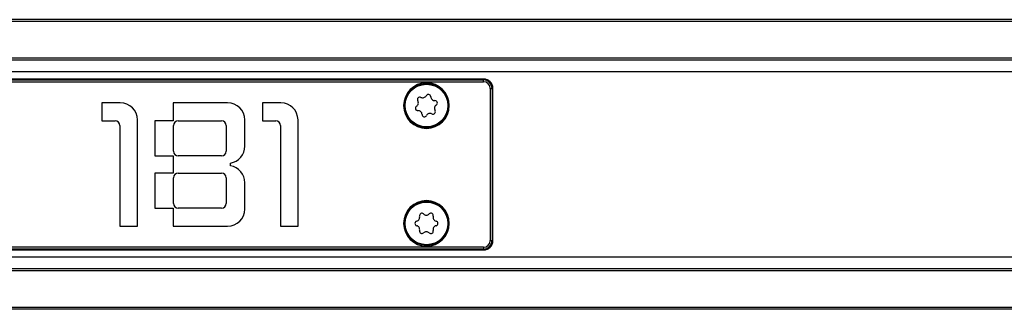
# Model space of a CAD drawing. Header units: millimetres. Extents: x -781 to 2609, y 413 to 796.
# Tile 5 of 17: x -146 to -43, y 415 to 446. Entities that reach past the tile are written whole.
import ezdxf

# ---------------------------------------------------------------- set-up
doc = ezdxf.new("R2010")
doc.units = ezdxf.units.MM

# ---------------------------------------------------------------- blocks, each defined once
blk = doc.blocks.new('Drawing View4')
at = {"color": 7, "linetype": 'Continuous', "lineweight": 25}
for p, q in [((662.48, 18.75), (32.48, 18.75)), ((662.48, 18.55), (32.48, 18.55)), ((662.48, 14.7), (32.48, 14.7)), ((662.48, 14.5), (32.48, 14.5)), ((662.48, 13.26), (32.48, 13.26)), ((83.98, 12.5), (32.48, 12.5)), ((83.98, 12.48), (32.48, 12.48)), ((83.98, 12.5), (83.98, 12.48)), ((83.98, 12.41), (83.98, 12.48)), ((32.48, 12.41), (83.98, 12.41)), ((32.48, 12.21), (83.98, 12.21)), ((83.98, 12.21), (83.98, 12.41)), ((84.69, 11.5), (84.69, -4.5)), ((84.69, 11.5), (84.88, 11.5)), ((84.88, 11.5), (84.88, -4.5)), ((84.96, 11.5), (84.88, 11.5)), ((84.96, -4.5), (84.96, 11.5)), ((84.98, 11.5), (84.96, 11.5)), ((84.98, -4.5), (84.98, 11.5)), ((45.77, 10), (43.82, 10)), ((43.82, 10), (43.82, 8.1)), ((57.07, 10), (51.32, 10)), ((51.32, 10), (51.32, 8.1)), ((62.67, 10), (60.72, 10)), ((60.72, 10), (60.72, 8.1)), ((75.58, 9.7), (75.68, 9.7)), ((75.73, 9.7), (75.68, 9.7)), ((80.23, 9.7), (80.28, 9.7)), ((80.38, 9.7), (80.28, 9.7)), ((43.82, 8.1), (45.22, 8.1)), ((45.72, 7.6), (45.72, -3)), ((47.57, -3), (47.57, 8.2)), ((51.32, 8.1), (49.42, 8.1)), ((49.42, 8.1), (49.42, 4.4)), ((51.37, 4.9), (51.37, 7.6)), ((51.87, 8.1), (56.42, 8.1)), ((56.92, 7.6), (56.92, 4.9)), ((58.87, 5.42), (58.87, 8.2)), ((60.72, 8.1), (62.12, 8.1)), ((62.62, 7.6), (62.62, -3)), ((64.47, -3), (64.47, 8.2)), ((49.42, 4.4), (51.32, 4.4)), ((51.32, 4.4), (51.32, 2.6)), ((56.42, 4.4), (51.87, 4.4)), ((57.37, 3.35), (57.37, 3.65)), ((49.42, 2.6), (49.42, -1.1)), ((51.32, 2.6), (49.42, 2.6)), ((51.37, -0.6), (51.37, 2.1)), ((51.87, 2.6), (56.42, 2.6)), ((56.92, 2.1), (56.92, -0.6)), ((58.87, -1.2), (58.87, 1.58)), ((49.42, -1.1), (51.32, -1.1)), ((51.32, -1.1), (51.32, -3)), ((56.42, -1.1), (51.87, -1.1)), ((45.72, -3), (47.57, -3)), ((51.32, -3), (57.07, -3)), ((62.62, -3), (64.47, -3)), ((75.58, -2.7), (75.68, -2.7)), ((75.73, -2.7), (75.68, -2.7)), ((80.23, -2.7), (80.28, -2.7)), ((80.38, -2.7), (80.28, -2.7)), ((84.69, -4.5), (84.88, -4.5)), ((84.96, -4.5), (84.88, -4.5)), ((84.98, -4.5), (84.96, -4.5)), ((83.98, -5.21), (32.48, -5.21)), ((83.98, -5.41), (32.48, -5.41)), ((32.48, -5.48), (83.98, -5.48)), ((32.48, -5.5), (83.98, -5.5)), ((83.98, -5.21), (83.98, -5.41)), ((83.98, -5.48), (83.98, -5.41)), ((83.98, -5.5), (83.98, -5.48)), ((662.48, -6.26), (32.48, -6.26)), ((662.48, -7.5), (32.48, -7.5)), ((662.48, -7.7), (32.48, -7.7)), ((662.48, -11.55), (32.48, -11.55)), ((662.48, -11.75), (32.48, -11.75))]:
    blk.add_line(p, q, dxfattribs=at)
for centre in [(77.98, 9.7), (77.98, -2.7)]:
    blk.add_circle(centre, 2.25, dxfattribs=at)
for centre, radius, start, end in [((83.98, 11.5), 1, 360, 90), ((83.98, 11.5), 0.983, 360, 90), ((77.98, 9.7), 2.4, 0, 180), ((77.98, 9.7), 2.3, 0, 176.7947), ((83.98, 11.5), 0.906, 0, 90), ((83.98, 11.5), 0.713, 0, 90), ((77.28, 10.34), 0.25, 62.1811, 212.5488), ((77.59, 10.94), 0.42, 242.1811, 332.5488), ((78.18, 10.63), 0.25, 2.1811, 152.5488), ((78.85, 10.65), 0.42, 182.1811, 272.5488), ((45.77, 8.2), 1.8, 0, 90), ((57.07, 8.2), 1.8, 0, 90), ((62.67, 8.2), 1.8, 0, 90), ((77.98, 9.7), 2.4, 180, 0), ((77.98, 9.7), 2.3, 176.7947, 180), ((77.98, 9.7), 2.3, 180, 356.7947), ((77.07, 9.42), 0.25, 122.1811, 272.5488), ((76.71, 9.98), 0.42, 302.1811, 32.5488), ((79.24, 9.42), 0.42, 122.1811, 212.5488), ((78.88, 9.98), 0.25, 302.1811, 92.5488), ((77.98, 9.7), 2.3, 356.7947, 0), ((77.1, 8.75), 0.42, 2.1811, 92.5488), ((77.77, 8.77), 0.25, 182.1811, 332.5488), ((78.36, 8.46), 0.42, 62.1811, 152.5488), ((78.67, 9.06), 0.25, 242.1811, 32.5488), ((45.22, 7.6), 0.5, 0, 90), ((51.87, 7.6), 0.5, 90, 180), ((56.42, 7.6), 0.5, 0, 90), ((62.12, 7.6), 0.5, 0, 90), ((57.07, 5.42), 1.8, 279.5941, 0), ((51.87, 4.9), 0.5, 180, 270), ((56.42, 4.9), 0.5, 270, 0), ((57.07, 1.58), 1.8, 0, 80.4059), ((51.87, 2.1), 0.5, 90, 180), ((56.42, 2.1), 0.5, 0, 90), ((51.87, -0.6), 0.5, 180, 270), ((56.42, -0.6), 0.5, 270, 0), ((77.98, -2.7), 2.4, 0, 180), ((77.98, -2.7), 2.3, 0, 176.7947), ((57.07, -1.2), 1.8, 270, 0), ((76.85, -2.05), 0.42, 284.8161, 15.1839), ((77.5, -1.88), 0.25, 44.8161, 195.1839), ((77.98, -1.41), 0.42, 224.8161, 315.1839), ((78.45, -1.88), 0.25, 344.8161, 135.1839), ((79.1, -2.05), 0.42, 164.8161, 255.1839), ((77.98, -2.7), 2.4, 180, 0), ((77.98, -2.7), 2.3, 176.7947, 180), ((77.98, -2.7), 2.3, 180, 356.7947), ((77.02, -2.7), 0.25, 104.8161, 255.1839), ((76.85, -3.35), 0.42, 344.8161, 75.1839), ((79.1, -3.35), 0.42, 104.8161, 195.1839), ((78.93, -2.7), 0.25, 284.8161, 75.1839), ((77.98, -2.7), 2.3, 356.7947, 0), ((77.5, -3.52), 0.25, 164.8161, 315.1839), ((77.98, -4), 0.42, 44.8161, 135.1839), ((78.45, -3.52), 0.25, 224.8161, 15.1839), ((83.98, -4.5), 0.713, 270, 0), ((83.98, -4.5), 0.906, 270, 0), ((83.98, -4.5), 0.983, 270, 0), ((83.98, -4.5), 1, 270, 0)]:
    blk.add_arc(centre, radius, start, end, dxfattribs=at)

msp = doc.modelspace()

# ---------------------------------------------------------------- block references
at = {"color": 7, "linetype": 'Continuous', "lineweight": 25}
msp.add_blockref('Drawing View4', (-181.52, 426.9), dxfattribs=at)

doc.saveas('drawing.dxf')
